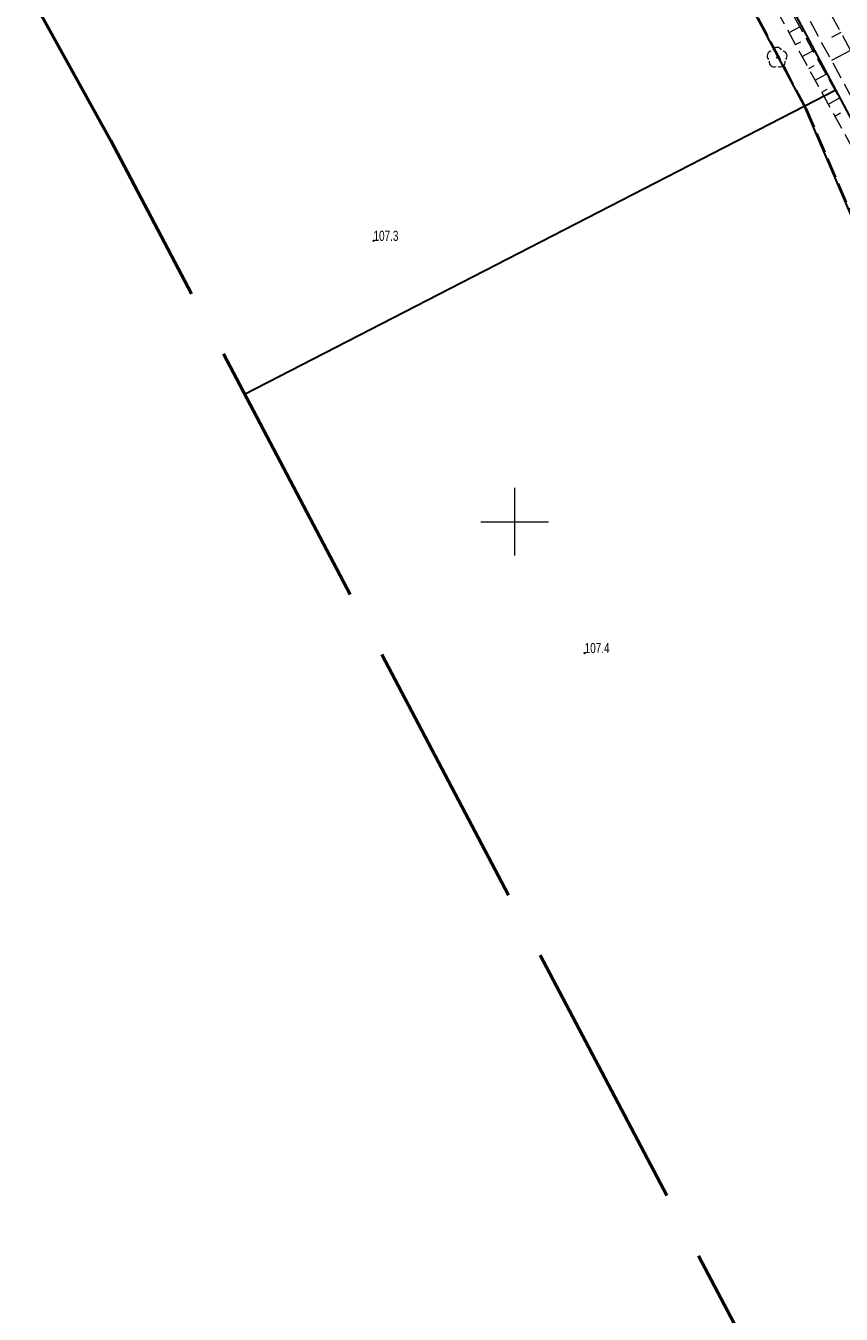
# Model space of a CAD drawing. Header units: metres. Extents: x 7529521 to 7531797, y 5723878 to 5728074.
# Tile 55 of 90: x 7530514 to 7530574, y 5726042 to 5726136. Entities that reach past the tile are written whole.
import ezdxf

# ---------------------------------------------------------------- set-up
doc = ezdxf.new("R2010")
doc.units = ezdxf.units.M
for name, pattern in [('2_KTPL01', [2, 1.5, -0.5]), ('GDE', [0]), ('GUZ', [1, 0.5, -0.5]), ('L_0_05', [1.75, 1.25, -0.5]), ('L_0_09', [2.5, 2, -0.5])]:
    doc.linetypes.add(name, pattern=pattern)
doc.layers.get('0').update_dxf_attribs({"color": 252})
for name, color, linetype, lineweight in [('Dzialki', 80, 'GDE', 30), ('k', 252, 'Continuous', 18), ('KTPL_L_0', 252, '2_KTPL01', 18), ('OBOP_T_1', 74, 'Continuous', 18), ('RTPW_T_0', 252, 'Continuous', 15), ('skarpa nieumocniona', 252, 'L_0_05', 18), ('Uzytki', 252, 'GUZ', 18)]:
    doc.layers.add(name, color=color, linetype=linetype, lineweight=lineweight)
doc.layers.add('zakres', color=7, linetype='L_0_09', lineweight=50, true_color=0xff05ff)
doc.styles.get("Standard").update_dxf_attribs({"font": 'arial.ttf'})

# ---------------------------------------------------------------- blocks, each defined once
blk = doc.blocks.new('2_OBOP02_01')
at = {"linetype": 'Continuous'}
blk.add_circle((0, 0), 0.045, dxfattribs=at)
for centre, start, end in [((-0.357, 0.116), 102.14447, 221.86002), ((0, 0.375), 30.14012, 149.85988), ((0.357, 0.116), 318.13998, 77.85553), ((-0.22, -0.303), 174.14818, 293.85423), ((0.22, -0.303), 246.14577, 5.85182)]:
    blk.add_arc(centre, 0.375, start, end, dxfattribs=at)
blk = doc.blocks.new('2_RTPW01')
at = {"linetype": 'Continuous'}
blk.add_circle((0, 0), 0.045, dxfattribs=at)

msp = doc.modelspace()

# ---------------------------------------------------------------- linework, layer by layer
at = {"layer": 'Dzialki'}
for p, q in [((7530573.62, 5726131.76), (7530513.96, 5726244.44)), ((7530529.43, 5726209.46), (7530571.29, 5726130.56)), ((7530571.29, 5726130.56), (7530573.62, 5726131.76)), ((7530610.82, 5726061.93), (7530573.62, 5726131.76)), ((7530530.124, 5726109.386), (7530571.29, 5726130.56)), ((7530571.29, 5726130.56), (7530581.28, 5726107.21))]:
    msp.add_line(p, q, dxfattribs=at)
at = {"layer": 'k', "linetype": 'Continuous', "lineweight": 18, "flags": 128}
for points in [[(7530550, 5726097.5), (7530550, 5726102.5)], [(7530547.5, 5726100), (7530552.5, 5726100)]]:
    msp.add_lwpolyline(points, dxfattribs=at)
at = {"layer": 'KTPL_L_0', "linetype": '2_KTPL01'}
for q in [(7530529.607, 5726209.325), (7530581.445, 5726107.088)]:
    msp.add_line((7530571.461, 5726130.433), q, dxfattribs=at)
at = {"layer": 'skarpa nieumocniona', "color": 252, "lineweight": 18, "flags": 128}
for points in [[(7530472.72, 5726328.38), (7530456.97, 5726357.14), (7530447.87, 5726374.49), (7530436.22, 5726396.61), (7530424.2, 5726419.82), (7530412.12, 5726442.08), (7530400.35, 5726465.03), (7530401.34, 5726465.81), (7530414.07, 5726442.91), (7530425.63, 5726420.6), (7530437.87, 5726397.62), (7530449.59, 5726375.72), (7530458.97, 5726357.65), (7530474.13, 5726329.45), (7530489.78, 5726299.85), (7530502.84, 5726275.26), (7530511.36, 5726257.32), (7530517, 5726245.51), (7530523.48, 5726233.56), (7530532.52, 5726214.68), (7530539.37, 5726201.14), (7530548.93, 5726182.86), (7530564.06, 5726154.21), (7530573.86, 5726136.27), (7530585.71, 5726114.07), (7530585.37, 5726112.71), (7530584.6, 5726113.27), (7530572.53, 5726135.36), (7530562.89, 5726153.77), (7530547.81, 5726182.27), (7530537.95, 5726200.75), (7530531.16, 5726214.12), (7530521.85, 5726232.49), (7530515.76, 5726245.49), (7530510.35, 5726256.47), (7530501.22, 5726274.32), (7530488.03, 5726298.73), (7530487.29, 5726299.78)], [(7530397.61, 5726463.9), (7530399.28, 5726464.19), (7530411.29, 5726441.8), (7530423.75, 5726419.6), (7530435.94, 5726396.4), (7530447.6, 5726374.25), (7530455.84, 5726356.89), (7530472.33, 5726328.24), (7530482.42, 5726307.64), (7530500.6, 5726273.56), (7530509.22, 5726256.23), (7530514.73, 5726244.54), (7530521.08, 5726231.99), (7530527.54, 5726218), (7530537.28, 5726200.51), (7530546.9, 5726181.69), (7530555.87, 5726164.46), (7530559.25, 5726157.89), (7530571.9, 5726134.71), (7530584.2, 5726112.96), (7530584.43, 5726112.21), (7530583.45, 5726111.91), (7530571.46, 5726133.65), (7530558.57, 5726157.19), (7530555.22, 5726164.19), (7530546.01, 5726181.21), (7530536.05, 5726200.48), (7530526.33, 5726217.98), (7530520.31, 5726231.47), (7530514.13, 5726244.14), (7530508.73, 5726255.93), (7530500.05, 5726272.79), (7530481.53, 5726307.4), (7530471.62, 5726327.79), (7530454.81, 5726356.8), (7530446.05, 5726373.48), (7530435.1, 5726395.57), (7530422.71, 5726418.88), (7530409.93, 5726441.26)]]:
    msp.add_lwpolyline(points, close=True, dxfattribs=at)
at = {"layer": 'skarpa nieumocniona', "color": 252, "linetype": 'Continuous', "lineweight": 18, "flags": 128}
for points in [[(7530570.19, 5726135.977), (7530570.974, 5726136.406)], [(7530574.008, 5726135.988), (7530573.302, 5726135.611)], [(7530570.67, 5726135.1), (7530571.061, 5726135.314)], [(7530571.151, 5726134.223), (7530571.933, 5726134.651)], [(7530574.714, 5726134.665), (7530573.315, 5726133.918)], [(7530571.632, 5726133.346), (7530572.028, 5726133.565)], [(7530572.115, 5726132.471), (7530572.916, 5726132.913)], [(7530572.598, 5726131.595), (7530573.003, 5726131.819)], [(7530573.08, 5726130.719), (7530573.901, 5726131.172)], [(7530573.563, 5726129.844), (7530573.978, 5726130.073)]]:
    msp.add_lwpolyline(points, dxfattribs=at)
at = {"layer": 'Uzytki'}
for p, q in [((7530573.62, 5726131.76), (7530513.96, 5726244.44)), ((7530610.82, 5726061.93), (7530573.62, 5726131.76))]:
    msp.add_line(p, q, dxfattribs=at)
at = {"layer": 'zakres', "color": 210, "lineweight": 50, "ltscale": 10}
msp.add_lwpolyline([(7530784, 5725633.1), (7530631.12, 5725917.71), (7530520.29, 5726128.05), (7530407.59, 5726332.04), (7530406.94, 5726333.26), (7530316.66, 5726507.85), (7530152.66, 5726824.25), (7529893.98, 5727312.41)], dxfattribs=at)

# ---------------------------------------------------------------- block references
at = {"layer": 'OBOP_T_1', "color": 74}
msp.add_blockref('2_OBOP02_01', (7530569.31, 5726134.14), dxfattribs=at)
at = {"layer": 'RTPW_T_0'}
for p in [(7530539.613, 5726120.657), (7530555.148, 5726090.329)]:
    msp.add_blockref('2_RTPW01', p, dxfattribs=at)

# ---------------------------------------------------------------- texts
at = {"layer": 'RTPW_T_0', "width": 0.7}
for s, p in [('107.3', (7530539.613, 5726120.657)), ('107.4', (7530555.148, 5726090.329))]:
    msp.add_text(s, height=0.75, dxfattribs=at).set_placement(p)

doc.saveas('drawing.dxf')
